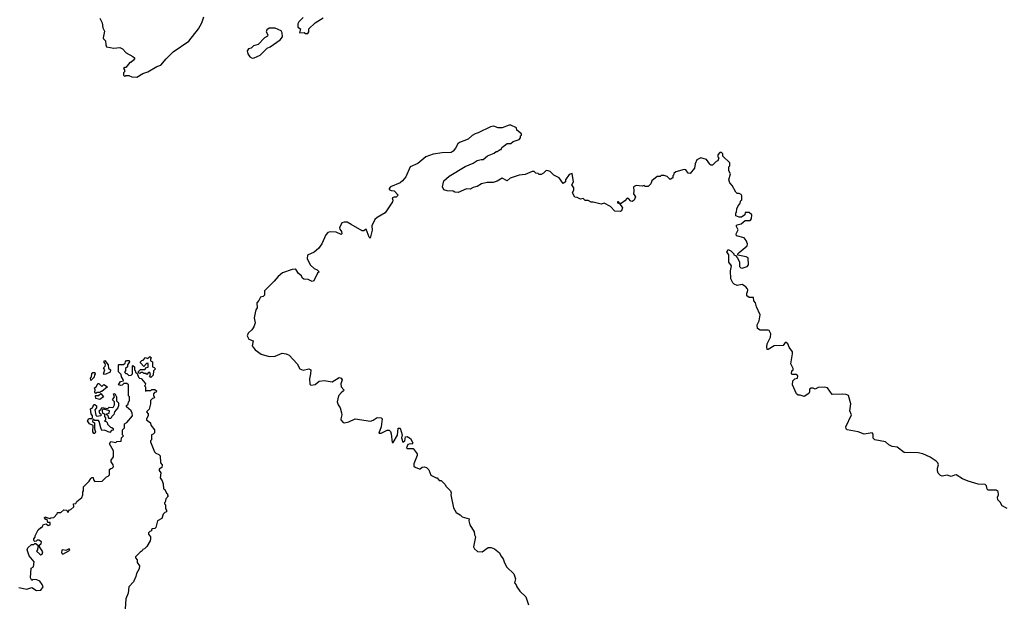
# Model space of a CAD drawing. Extents: x 2029826 to 2248070, y 228728 to 402406.
# Tile 206 of 256: x 2093573 to 2103415, y 368611 to 374457. Entities that reach past the tile are written whole.
import ezdxf

# ---------------------------------------------------------------- set-up
doc = ezdxf.new("R2010")
doc.units = 0

msp = doc.modelspace()

# ---------------------------------------------------------------- linework, layer by layer
at = {"layer": '0CON10XD'}
for points in [[(2094373.6, 374473.6), (2094397.5, 374425), (2094402.5, 374375), (2094421.7, 374341.7), (2094407.5, 374275), (2094410, 374265), (2094430, 374245), (2094432.5, 374205), (2094440, 374185), (2094515, 374172.5), (2094575, 374177.5), (2094600, 374165), (2094637, 374127), (2094705, 374090), (2094720, 374075), (2094720, 374065), (2094709.3, 374050.7), (2094685, 374030), (2094675, 374030), (2094635, 373980), (2094625, 373980), (2094611.7, 373968.3), (2094620, 373955), (2094620, 373935), (2094610, 373925), (2094611.7, 373901.7), (2094625, 373890), (2094635, 373900), (2094665, 373900), (2094695, 373886.7), (2094745, 373883.3)], [(2094745, 373883.3), (2094805, 373920), (2094855, 373936), (2094942.3, 373987.7), (2094985, 374002.5), (2095036.7, 374065), (2095107.5, 374135), (2095265, 374243.3), (2095358.8, 374365), (2095392, 374425), (2095414.4, 374485.6)], [(2096405, 374480), (2096363.6, 374436.4), (2096352.5, 374415), (2096353, 374383), (2096380, 374365), (2096370, 374325), (2096415, 374327.5), (2096428.3, 374318.3), (2096451.7, 374318.3), (2096462.5, 374335), (2096464.1, 374365.9), (2096526.7, 374425), (2096605, 374476.7)], [(2095895, 374073.3), (2095915, 374073.8), (2095975, 374102.5), (2096045, 374172.5), (2096076.1, 374183.9), (2096177.5, 374255), (2096200, 374285), (2096197.5, 374325), (2096186.4, 374346.4), (2096125, 374373.3), (2096065, 374372.5), (2096042.5, 374355), (2096037.5, 374335), (2096053.3, 374305), (2096049.3, 374290.7), (2096020, 374275), (2095955, 374207.5), (2095910, 374195), (2095887, 374173), (2095860, 374165), (2095847.5, 374145), (2095852.5, 374115), (2095872.5, 374085), (2095895, 374073.3)], [(2103445, 369570), (2103392.5, 369595), (2103373.6, 369633.6), (2103350, 369655), (2103346.4, 369683.6), (2103357, 369707), (2103355, 369740), (2103335, 369752.5), (2103253, 369753), (2103243, 369763), (2103235.9, 369795.9), (2103225, 369810), (2103155, 369813.8), (2103055, 369841.2), (2102996.7, 369865), (2102935, 369906.2), (2102915.9, 369904.1), (2102885, 369888), (2102845, 369901.9), (2102795, 369894), (2102778.8, 369898.8), (2102754.2, 369924.2), (2102746.2, 369945), (2102746.2, 369973.8), (2102757.5, 370005), (2102750, 370025), (2102735, 370041.2), (2102675, 370081.2), (2102600, 370115), (2102553, 370127), (2102415, 370130), (2102345, 370182.5), (2102295, 370190), (2102260, 370205), (2102225.9, 370235.9), (2102120, 370255), (2102103, 370273), (2102103, 370313), (2102095, 370327.5), (2102013, 370313), (2101955, 370337.5), (2101845, 370356.7), (2101833.8, 370365), (2101832.5, 370385), (2101886, 370505), (2101869.4, 370545), (2101879.2, 370615), (2101857.7, 370697.7), (2101835, 370708.8), (2101795, 370714), (2101695, 370710), (2101647.5, 370775), (2101615, 370782), (2101555, 370780), (2101525, 370762.5), (2101505, 370772.5), (2101485, 370772.5), (2101468.3, 370761.7), (2101467.5, 370735), (2101459.5, 370720.5), (2101415, 370690), (2101375, 370702.5), (2101355, 370702.5), (2101337.5, 370715), (2101297.5, 370805), (2101300, 370845), (2101320, 370865), (2101348.3, 370871.7), (2101352.5, 370895), (2101335, 370910), (2101295, 370907.5), (2101287.5, 370915), (2101292.5, 370945), (2101303.8, 370956.2), (2101305, 370970), (2101281.4, 371015), (2101298, 371115), (2101296.4, 371136.4), (2101263, 371183), (2101250, 371215), (2101235, 371230), (2101225, 371230), (2101205, 371200), (2101115, 371196.7), (2101055, 371160), (2101045, 371160), (2101040, 371185), (2101043.3, 371215), (2101077.3, 371282.7), (2101082, 371315), (2101065, 371347.5), (2101055, 371353.8), (2100975, 371351.2), (2100948.3, 371368.3), (2100944, 371405), (2100963.1, 371445), (2100974.5, 371505), (2100937.5, 371585), (2100927, 371627), (2100910, 371645), (2100908.3, 371678.3), (2100865, 371680), (2100840, 371695), (2100840, 371725), (2100847, 371733), (2100850, 371755), (2100845, 371770), (2100830, 371785), (2100795, 371807.5), (2100745, 371800), (2100715, 371812.5), (2100702.5, 371825), (2100682.5, 371865), (2100677.5, 371945), (2100687.5, 371995), (2100663, 372033), (2100660, 372105), (2100642.5, 372135), (2100655, 372160), (2100680, 372145), (2100710, 372115), (2100710, 372105), (2100728.3, 372098.3), (2100745, 372080), (2100766.7, 372035), (2100768.3, 371988.3), (2100780, 371975), (2100795, 371972.5), (2100845, 371988), (2100858.6, 372005), (2100856.1, 372076.1), (2100835, 372086.7), (2100751.7, 372101.7), (2100750, 372115), (2100765, 372130), (2100843, 372197), (2100848.8, 372215), (2100835, 372250), (2100815, 372276.7), (2100737.5, 372295), (2100733.3, 372315), (2100756.2, 372355), (2100733.3, 372396.7), (2100745, 372406.7), (2100785.9, 372414.1), (2100825, 372447.5), (2100875, 372450), (2100887.5, 372465), (2100890, 372505), (2100865, 372530), (2100825, 372530), (2100820, 372505), (2100786.4, 372483.6), (2100765, 372483.3), (2100730, 372495), (2100730, 372525), (2100737, 372533), (2100740, 372565), (2100753, 372597), (2100770, 372615), (2100781.7, 372648.3), (2100790, 372655), (2100790, 372695), (2100785, 372710), (2100765, 372720), (2100745, 372720), (2100731.7, 372731.7), (2100695, 372800), (2100670, 372825), (2100662.5, 372855), (2100677.5, 372915), (2100660, 372945), (2100660, 372985), (2100670, 372995), (2100670, 373025), (2100601.7, 373091.7), (2100600, 373115), (2100588.3, 373128.3), (2100571.7, 373128.3), (2100550, 373105), (2100550, 373085), (2100560, 373075), (2100550, 373045), (2100535, 373040), (2100497, 373003), (2100483, 373003), (2100471.7, 373011.7), (2100438.1, 373058.1), (2100383, 373077), (2100340, 373055), (2100323.6, 373016.4), (2100318.8, 372971.2), (2100275, 372920), (2100255, 372922.5), (2100230, 372955), (2100215, 372957.5), (2100130, 372935), (2100111.7, 372918.3), (2100108.3, 372901.7), (2100100, 372895), (2100100, 372875), (2100075, 372860), (2100045, 372890), (2100015, 372900), (2099985, 372900), (2099975, 372890), (2099945, 372890), (2099890, 372845), (2099880, 372815), (2099860, 372795), (2099855, 372790), (2099825, 372790), (2099815, 372800), (2099795, 372792.5), (2099735, 372797.5), (2099715, 372790), (2099710, 372785), (2099713.3, 372745), (2099707.5, 372715), (2099727.5, 372685), (2099715, 372652.5), (2099695, 372640), (2099683, 372643), (2099659.3, 372669.3), (2099645, 372672.5), (2099623, 372647), (2099585, 372620), (2099570, 372620), (2099560, 372635), (2099550, 372635), (2099550, 372625), (2099570, 372620), (2099597, 372577), (2099587.5, 372545), (2099575, 372537.5), (2099521.7, 372541.7), (2099478.3, 372588.3), (2099415, 372622.5), (2099385, 372612.5), (2099305, 372633.3), (2099285, 372632.5), (2099255, 372647.5), (2099225, 372650), (2099205, 372670), (2099177, 372663), (2099145, 372680), (2099121.7, 372681.7), (2099100, 372725), (2099112.5, 372755), (2099112.5, 372775), (2099093.3, 372805), (2099108, 372835), (2099095, 372920), (2099065, 372907.5), (2099027.5, 372855), (2099030, 372835), (2099005, 372820), (2098964.2, 372874.2), (2098911.7, 372901.7), (2098875, 372937.5), (2098857, 372947), (2098835, 372947.5), (2098809.3, 372920.7), (2098785, 372910), (2098765, 372910), (2098755, 372920), (2098731.7, 372921.7), (2098715, 372940), (2098695, 372940), (2098625, 372910), (2098565, 372903.3), (2098475, 372873.3), (2098445, 372846.7), (2098395, 372870.8), (2098345, 372843.3), (2098305, 372830), (2098245, 372830), (2098190, 372815), (2098145, 372787.5), (2098105, 372778.8), (2098075, 372763.3), (2098040, 372765), (2097955, 372730), (2097923.6, 372733.6), (2097905, 372742.5), (2097845, 372744), (2097814.1, 372754.1), (2097797.5, 372785), (2097813.6, 372846.4), (2097865, 372892.5), (2098025, 372990), (2098105, 373022.5), (2098145, 373050), (2098185, 373060), (2098205, 373057.5), (2098250, 373095), (2098315, 373122.5), (2098335, 373140), (2098345, 373140), (2098375, 373160), (2098385, 373160), (2098391.7, 373178.3), (2098445, 373220), (2098481.7, 373218.3), (2098505, 373240), (2098565, 373260), (2098580, 373275), (2098580, 373295), (2098588.3, 373301.7), (2098590, 373315), (2098541.7, 373351.7), (2098537.5, 373375), (2098482.3, 373402.3), (2098465, 373402), (2098395, 373374), (2098355, 373376.7), (2098313.6, 373393.6), (2098277.5, 373385), (2098155.6, 373324.4), (2098124.1, 373315.9), (2098095, 373298.8), (2098056.5, 373263.5), (2097968.3, 373228.3), (2097950.8, 373215), (2097929.4, 373170.6), (2097906.2, 373143.8), (2097885, 373130), (2097795, 373126.2), (2097705, 373112.3), (2097632.9, 373085), (2097551.5, 373018.5), (2097475, 372985.6), (2097434, 372886), (2097400, 372845), (2097375, 372826.7), (2097280, 372785), (2097265, 372770), (2097265, 372760), (2097285, 372747.5), (2097316.7, 372746.7), (2097357, 372703), (2097335, 372682.5), (2097315, 372683.3), (2097297.5, 372675), (2097303, 372653), (2097300, 372635), (2097225, 372526.2), (2097145, 372480), (2097122.7, 372457.3), (2097092.7, 372395), (2097097, 372353), (2097075, 372273.3), (2097065, 372282.5), (2097035, 372362.5), (2097014.4, 372345.6), (2096995, 372344), (2096885, 372407.5)], [(2096885, 372407.5), (2096845, 372433.8), (2096815, 372433.8), (2096792.5, 372425), (2096770, 372375), (2096771.7, 372361.7), (2096788.3, 372338.3), (2096792.5, 372315), (2096785, 372307.5), (2096735, 372333.8), (2096675, 372334), (2096652.4, 372327.6), (2096632.5, 372305), (2096594.4, 372215), (2096559.5, 372170.5), (2096516.2, 372133.8), (2096448.6, 372101.4), (2096445, 372067.5), (2096475, 372006.2), (2096515, 371968), (2096547.5, 371955), (2096567.5, 371935), (2096549.3, 371920.7), (2096513.3, 371845), (2096495, 371838.8), (2096455, 371860), (2096411.4, 371861.4), (2096398, 371875), (2096391.2, 371895), (2096358.8, 371918.8), (2096335.8, 371955), (2096325, 371961.4), (2096295, 371958.8), (2096200, 371925), (2096155, 371890), (2096117.9, 371842.1), (2096020.8, 371745), (2096018.3, 371701.7), (2096005, 371688), (2095978.8, 371681.2), (2095962.5, 371647.5), (2095943, 371627), (2095947, 371577), (2095933.3, 371555), (2095926.2, 371525), (2095916.2, 371475), (2095925.8, 371425), (2095913.1, 371385), (2095894.6, 371355.4), (2095857.7, 371322.3), (2095846.2, 371295), (2095861.7, 371261.7), (2095905.8, 371245), (2095896, 371195), (2095926, 371155), (2095985, 371112.9), (2096067.9, 371087.9), (2096125, 371092.9), (2096195, 371122.5), (2096237.5, 371115), (2096265, 371102), (2096347, 371017), (2096374.2, 370964.2), (2096405, 370951.2), (2096464.6, 370965.4), (2096483.8, 370955), (2096481.2, 370915), (2096468.8, 370865), (2096472.5, 370812.5), (2096482.5, 370802.5), (2096525, 370810), (2096565, 370842.5), (2096615, 370850), (2096695, 370836.7), (2096765, 370877.5), (2096785, 370872.5), (2096796.2, 370855), (2096784.2, 370815.8), (2096786.9, 370786.9), (2096813.3, 370755), (2096810, 370745), (2096785, 370726.2), (2096758.8, 370695), (2096746.2, 370635), (2096757.5, 370605), (2096775.7, 370575), (2096789.2, 370525), (2096792, 370505), (2096781.2, 370465), (2096783.8, 370455), (2096805, 370430), (2096820, 370425), (2096863.9, 370436.1), (2096925, 370466.9), (2097078.6, 370441.4), (2097105, 370451.2), (2097145, 370480.8), (2097187.5, 370475), (2097196.7, 370465), (2097186.7, 370385), (2097163, 370323), (2097185, 370322.5), (2097245, 370352.5), (2097265, 370352.5), (2097278.3, 370338.3), (2097286.2, 370315), (2097295, 370230), (2097305, 370230), (2097348.9, 370301.1), (2097356.7, 370373.3), (2097375, 370373.3), (2097397.5, 370305), (2097390, 370275), (2097403.6, 370233.6), (2097422.5, 370245), (2097430, 370285), (2097445, 370290), (2097477.7, 370267.7), (2097502.5, 370225), (2097497, 370213), (2097475, 370217.5), (2097452, 370208), (2097440, 370175), (2097445, 370170), (2097505, 370170), (2097545.9, 370115.9), (2097545, 370100), (2097513.3, 370015), (2097513.6, 369993.6), (2097525, 369982.5), (2097565, 369966.7), (2097575, 369966.7), (2097596.4, 369983.6), (2097615, 369986.2), (2097638.8, 369978.8), (2097662.5, 369955), (2097683.6, 369903.6), (2097735, 369877.5), (2097747, 369877), (2097765, 369850), (2097785, 369850), (2097823, 369813), (2097835, 369790), (2097877.5, 369745), (2097886.4, 369726.4), (2097882.5, 369705), (2097910, 369575), (2097935, 369530), (2097975, 369507.5), (2097996.2, 369486.2), (2098066.2, 369466.2), (2098063.3, 369445), (2098073.3, 369405), (2098115.9, 369335.9), (2098117.5, 369305), (2098130, 369285), (2098107.5, 369185), (2098117.5, 369165), (2098148.3, 369138.3), (2098195, 369137.5), (2098255, 369180), (2098285, 369180), (2098320, 369165), (2098370, 369125), (2098382.5, 369095), (2098405.9, 369065.9), (2098418.8, 369025), (2098441.7, 368981.7), (2098512.5, 368915), (2098528.8, 368865), (2098520, 368825), (2098536.1, 368806.1), (2098543.3, 368785), (2098572.3, 368742.3), (2098632.5, 368685), (2098657.5, 368605)], [(2094885, 370880), (2094870, 370895), (2094880, 370905), (2094875, 370930), (2094861.7, 370928.3), (2094845, 370910), (2094838.3, 370918.3), (2094815, 370920), (2094805, 370930), (2094785, 370930), (2094775, 370920), (2094760, 370925), (2094761.7, 370938.3), (2094781.7, 370958.3), (2094825, 370960), (2094841.7, 370978.3), (2094858.3, 370981.7), (2094858.3, 371018.3), (2094841.7, 371018.3), (2094815, 370990), (2094780, 371025), (2094780, 371035), (2094795, 371050), (2094808.3, 371051.7), (2094831.7, 371078.3), (2094855, 371070), (2094875, 371090), (2094890, 371075), (2094880, 371065), (2094880, 371045), (2094900, 371035), (2094900, 370985), (2094918.3, 370978.3), (2094930, 370965), (2094910, 370945), (2094908.3, 370901.7), (2094885, 370880)], [(2093565, 368780), (2093645, 368762.5), (2093695, 368780), (2093740.7, 368750.7), (2093785, 368753.3), (2093806.1, 368786.1), (2093798.3, 368808.3), (2093773, 368843), (2093743, 368857), (2093705, 368860), (2093695, 368850), (2093680, 368875), (2093688.3, 368971.7), (2093710, 368985), (2093716.7, 369035), (2093667.5, 369095), (2093647.5, 369155), (2093653.6, 369176.4), (2093691.7, 369208.3), (2093715, 369210), (2093725, 369220), (2093735, 369220), (2093760, 369195), (2093752.5, 369187.5), (2093750, 369155), (2093741.7, 369141.7), (2093775, 369112.5), (2093785, 369107.5), (2093798.3, 369111.7), (2093802.5, 369135), (2093770, 369185), (2093770, 369205), (2093787.5, 369215), (2093790, 369235), (2093765, 369252.5), (2093748.3, 369251.7), (2093738.3, 369241.7), (2093725, 369240), (2093715, 369250), (2093712.5, 369265), (2093727, 369283), (2093727.5, 369295), (2093757.5, 369355), (2093785, 369380), (2093795, 369380), (2093810.5, 369409.5), (2093837.5, 369417.5), (2093858.3, 369398.3), (2093877.5, 369405), (2093878.3, 369428.3), (2093855, 369430), (2093848.3, 369458.3), (2093835, 369460), (2093820, 369475), (2093822.5, 369487.5), (2093855, 369477.5), (2093875, 369470), (2093883, 369477), (2093915, 369480), (2093947.5, 369515), (2093951.7, 369528.3), (2093985, 369530), (2094015, 369557.5), (2094043, 369553), (2094055, 369530), (2094070, 369555), (2094085, 369560), (2094112.5, 369585), (2094110, 369615), (2094135, 369620), (2094145, 369640), (2094195, 369680), (2094202.5, 369705), (2094202.5, 369735), (2094210, 369745), (2094210, 369785), (2094268.3, 369841.7), (2094285, 369870), (2094295, 369880), (2094308.3, 369878.3), (2094310, 369855), (2094325, 369840), (2094398.3, 369841.7), (2094440, 369885), (2094458.3, 369891.7), (2094470, 369905), (2094471.7, 369958.3), (2094485, 369970), (2094498.3, 369971.7), (2094510, 369985), (2094507.5, 370005), (2094487.5, 370035), (2094488.3, 370051.7), (2094510, 370085), (2094510, 370145), (2094470, 370215), (2094485, 370240), (2094535, 370230), (2094545, 370240), (2094588.3, 370241.7), (2094590, 370275), (2094610, 370295), (2094600, 370305), (2094600, 370355), (2094620, 370375), (2094620, 370415), (2094645, 370430), (2094700, 370495), (2094698.3, 370521.7), (2094687.5, 370545), (2094640, 370585), (2094641.7, 370598.3), (2094658.3, 370611.7), (2094660, 370635), (2094670, 370645), (2094670, 370685), (2094660, 370695), (2094660, 370805), (2094645, 370820), (2094615, 370820), (2094597, 370803), (2094585, 370800), (2094560, 370805), (2094581.7, 370838.3), (2094610, 370845), (2094608.3, 370858.3), (2094590, 370885), (2094588.3, 370908.3), (2094560, 370935), (2094560, 371005), (2094565, 371010), (2094611.7, 371008.3), (2094628.3, 371021.7), (2094630, 371035), (2094641.7, 371048.3), (2094668.3, 371048.3), (2094670, 371035), (2094650, 371005), (2094650, 370985), (2094631.7, 370968.3), (2094630, 370945), (2094621.7, 370931.7), (2094635, 370920), (2094645, 370920), (2094665, 370900), (2094688.3, 370901.7), (2094700, 370915), (2094700, 370995), (2094705, 371000), (2094720, 370985), (2094720, 370955), (2094728.3, 370948.3), (2094731.7, 370931.7), (2094748.3, 370918.3), (2094761.7, 370881.7), (2094771.7, 370871.7), (2094788.3, 370868.3), (2094811.7, 370841.7), (2094830, 370815), (2094828.3, 370801.7), (2094820, 370795), (2094830, 370785), (2094831.7, 370741.7), (2094845, 370750), (2094885, 370750), (2094895, 370760), (2094925, 370760), (2094940, 370745), (2094938.3, 370731.7), (2094921.7, 370728.3), (2094910, 370715), (2094910, 370695), (2094918.3, 370688.3), (2094920, 370675), (2094901.7, 370668.3), (2094881.7, 370648.3), (2094880, 370615), (2094867, 370563), (2094840, 370535), (2094857.5, 370515), (2094857.5, 370495), (2094840, 370465), (2094840, 370455), (2094880, 370425), (2094883, 370403), (2094920, 370355), (2094920, 370325), (2094908.3, 370311.7), (2094890, 370305), (2094890, 370255), (2094880, 370245), (2094880, 370235), (2094920, 370135), (2094933, 370123), (2094965, 370110), (2094977, 370097), (2094980, 370025), (2094997.5, 370005), (2094995, 369980), (2094968.3, 369961.7), (2094968.3, 369948.3), (2094982.5, 369925), (2094977.5, 369875), (2094996.7, 369845), (2095006.7, 369815), (2095010, 369765), (2095025, 369760), (2095041.7, 369721.7), (2095050, 369715), (2095051.7, 369701.7), (2095060, 369695), (2095033, 369667), (2095027, 369633), (2095020, 369625), (2095020, 369615), (2095030, 369605), (2095030, 369565), (2095041.7, 369551.7), (2095040, 369535), (2095025, 369530), (2095007, 369513), (2094995, 369470), (2094950, 369445), (2094935, 369380), (2094925, 369370), (2094900, 369365), (2094891.7, 369358.3), (2094890, 369345), (2094875, 369340), (2094860, 369325), (2094861.7, 369311.7), (2094880, 369285), (2094880, 369265), (2094877.5, 369245), (2094845, 369190), (2094820, 369165), (2094805, 369160), (2094797.5, 369145), (2094777, 369133), (2094730, 369085), (2094730, 369075), (2094747, 369057), (2094748.3, 369028.3), (2094770, 368995), (2094766.7, 368965), (2094740.5, 368919.5), (2094735, 368890), (2094711.2, 368835), (2094663.3, 368785), (2094657, 368723), (2094632.5, 368665), (2094627.5, 368565)], [(2094415, 370910), (2094410, 370915), (2094422.5, 370955), (2094410, 370975), (2094427, 370993), (2094430, 371005), (2094428.3, 371018.3), (2094413.3, 371035), (2094425, 371050), (2094457, 371007), (2094461.7, 370971.7), (2094480, 370955), (2094478.3, 370931.7), (2094435, 370912.5), (2094415, 370910)], [(2094285, 370850), (2094280, 370875), (2094290, 370885), (2094293, 370917), (2094305, 370930), (2094325, 370930), (2094327.5, 370915), (2094320, 370905), (2094318.3, 370881.7), (2094285, 370850)], [(2094335, 370720), (2094323, 370733), (2094327.5, 370755), (2094320, 370775), (2094339.3, 370790.7), (2094355, 370820), (2094365, 370820), (2094395, 370790), (2094415, 370810), (2094450, 370785), (2094395, 370740), (2094385, 370740), (2094375, 370730), (2094345, 370730), (2094335, 370720)], [(2094325, 370320), (2094315, 370320), (2094304, 370335), (2094308.3, 370398.3), (2094270, 370415), (2094250, 370445), (2094265, 370470), (2094295, 370470), (2094300, 370475), (2094300, 370495), (2094287.5, 370515), (2094280, 370565), (2094300, 370575), (2094315, 370610), (2094325, 370610), (2094340, 370595), (2094340, 370575), (2094322.5, 370555), (2094333, 370503), (2094345, 370492.5), (2094385, 370500), (2094390, 370505), (2094375, 370520), (2094367.5, 370545), (2094388.3, 370561.7), (2094395, 370580), (2094455, 370570), (2094468.3, 370581.7), (2094505, 370580), (2094510, 370585), (2094520, 370605), (2094520, 370635), (2094500, 370655), (2094520, 370685), (2094510, 370715), (2094525, 370720), (2094540, 370685), (2094540, 370645), (2094560, 370625), (2094560, 370595), (2094552.5, 370575), (2094520, 370535), (2094515, 370510), (2094495, 370490), (2094485, 370470), (2094465, 370470), (2094458.3, 370498.3), (2094440, 370505), (2094440, 370515), (2094468.3, 370521.7), (2094470, 370545), (2094415, 370562.5), (2094401.7, 370558.3), (2094397.5, 370545), (2094401.7, 370521.7), (2094420, 370515), (2094421.7, 370488.3), (2094430, 370475), (2094430, 370455), (2094421.7, 370441.7), (2094438.3, 370438.3), (2094448.3, 370428.3), (2094451.7, 370411.7), (2094481.7, 370381.7), (2094495, 370380), (2094508.3, 370368.3), (2094508.3, 370351.7), (2094491.7, 370348.3), (2094475, 370330), (2094421.7, 370351.7), (2094395, 370350), (2094382.5, 370375), (2094368.8, 370438.8), (2094360, 370450), (2094325, 370450), (2094315, 370460), (2094305, 370460), (2094300, 370435), (2094320, 370425), (2094320, 370365), (2094330, 370335), (2094325, 370320)], [(2094375, 370660), (2094335, 370670), (2094330, 370695), (2094335, 370700), (2094361.7, 370698.3), (2094385, 370720), (2094410, 370685), (2094375, 370660)], [(2094005, 369112.5), (2094065, 369147.5), (2094072.5, 369155), (2094067.5, 369165), (2094035, 369150), (2094005, 369156.7), (2093995, 369152.5), (2093990, 369125), (2094005, 369112.5)]]:
    msp.add_lwpolyline(points, dxfattribs=at)

doc.saveas('drawing.dxf')
